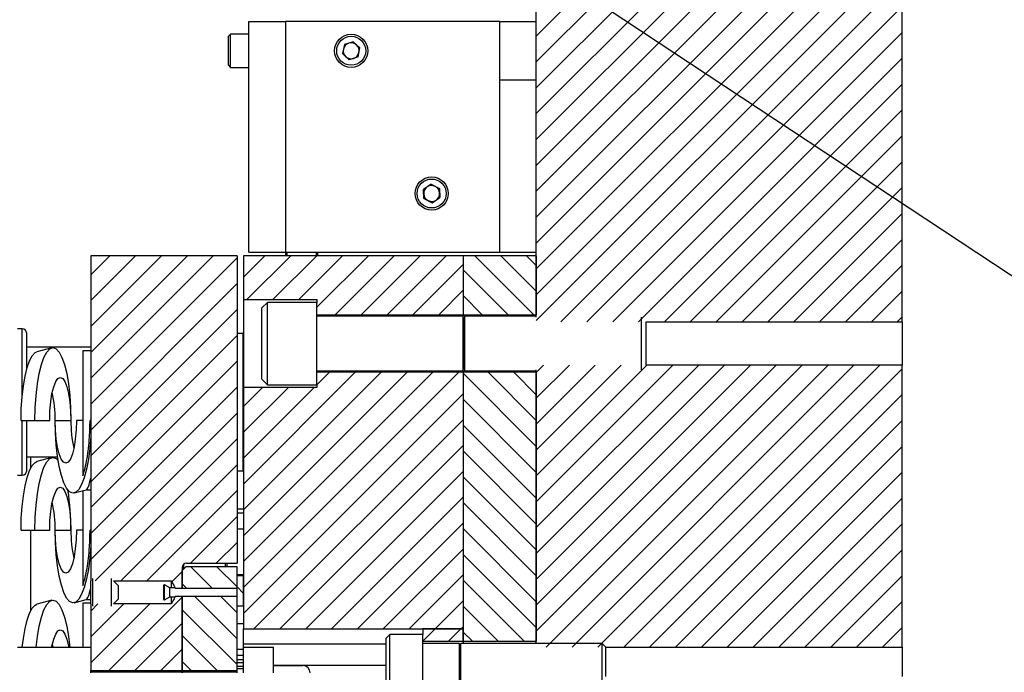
# Model space of a CAD drawing. Header units: inches. Extents: x 1802 to 2468, y -208 to -72.
# Tile 149 of 256: x 1899.66 to 1906.39, y -145.37 to -140.91. Entities that reach past the tile are written whole.
import ezdxf

# ---------------------------------------------------------------- set-up
doc = ezdxf.new("R2010")
doc.units = ezdxf.units.IN
doc.header["$LTSCALE"] = 0.5
doc.header["$MEASUREMENT"] = 0
for name, color, linetype in [('SID-M-D', 42, 'Continuous'), ('SID-M-F', 202, 'Continuous'), ('SID-M-S', 105, 'Continuous')]:
    doc.layers.add(name, color=color, linetype=linetype)

msp = doc.modelspace()

# ---------------------------------------------------------------- linework, layer by layer
at = {"layer": 'SID-M-D'}
msp.add_line((1895.25397, -135.2772), (1930.23006, -158.36689), dxfattribs=at)
at = {"layer": 'SID-M-F', "linetype": 'Continuous'}
for p, q in [((1903.18767, -141.02303), (1905.68767, -138.52303)), ((1903.18767, -141.1998), (1905.68767, -138.6998)), ((1903.18767, -141.37658), (1905.68767, -138.87658)), ((1903.18767, -141.55336), (1905.68767, -139.05336)), ((1903.18767, -141.73013), (1905.68767, -139.23013)), ((1903.18767, -141.90691), (1905.68767, -139.40691)), ((1903.18767, -142.08369), (1905.68767, -139.58369)), ((1903.18767, -142.26046), (1905.68767, -139.76046)), ((1903.18767, -142.43724), (1905.68767, -139.93724)), ((1903.18767, -142.61402), (1905.68767, -140.11402)), ((1903.18767, -142.79079), (1905.68767, -140.29079)), ((1903.18767, -142.96757), (1905.68767, -140.46757)), ((1903.35619, -142.97583), (1905.68767, -140.64435)), ((1903.53296, -142.97583), (1905.68767, -140.82112)), ((1903.70974, -142.97583), (1905.68767, -140.9979)), ((1903.88652, -142.97583), (1905.68767, -141.17468)), ((1904.06329, -142.97583), (1905.68767, -141.35145)), ((1904.24007, -142.97583), (1905.68767, -141.52823)), ((1904.41685, -142.97583), (1905.68767, -141.70501)), ((1904.59362, -142.97583), (1905.68767, -141.88178)), ((1904.7704, -142.97583), (1905.68767, -142.05856)), ((1904.94718, -142.97583), (1905.68767, -142.23534)), ((1905.12395, -142.97583), (1905.68767, -142.41211)), ((1900.1424, -142.65409), (1900.27262, -142.52387)), ((1900.1424, -142.83087), (1900.4494, -142.52387)), ((1900.1424, -143.00764), (1900.62617, -142.52387)), ((1900.1424, -143.18442), (1900.80295, -142.52387)), ((1900.1424, -143.3612), (1900.97973, -142.52387)), ((1900.1424, -143.53797), (1901.1424, -142.53797)), ((1901.18767, -142.66947), (1901.33328, -142.52387)), ((1901.21042, -142.8235), (1901.51006, -142.52387)), ((1901.3872, -142.8235), (1901.68683, -142.52387)), ((1901.56398, -142.8235), (1901.86361, -142.52387)), ((1901.68767, -142.87658), (1902.04039, -142.52387)), ((1901.81391, -142.92712), (1902.21716, -142.52387)), ((1901.99069, -142.92712), (1902.39394, -142.52387)), ((1902.16746, -142.92712), (1902.57072, -142.52387)), ((1902.34424, -142.92712), (1902.68767, -142.58369)), ((1903.17148, -142.92712), (1902.76822, -142.52387)), ((1903.18767, -142.76654), (1902.945, -142.52387)), ((1903.18767, -142.58977), (1903.12178, -142.52387)), ((1902.9947, -142.92712), (1902.68767, -142.6201)), ((1905.30073, -142.97583), (1905.68767, -142.58889)), ((1900.1424, -143.71475), (1901.1424, -142.71475)), ((1902.52102, -142.92712), (1902.68767, -142.76046)), ((1905.47751, -142.97583), (1905.68767, -142.76567)), ((1902.81792, -142.92712), (1902.68767, -142.79687)), ((1900.1424, -143.89153), (1901.1424, -142.89153)), ((1905.65428, -142.97583), (1905.68767, -142.94244)), ((1900.1424, -144.0683), (1901.1424, -143.0683)), ((1900.1424, -144.24508), (1901.1424, -143.24508)), ((1901.18767, -144.08369), (1901.95075, -143.32061)), ((1901.18767, -144.26046), (1902.12752, -143.32061)), ((1901.18767, -144.43724), (1902.3043, -143.32061)), ((1901.18767, -144.61402), (1902.48108, -143.32061)), ((1901.18767, -144.79079), (1902.65785, -143.32061)), ((1901.68767, -143.40691), (1901.77397, -143.32061)), ((1903.18767, -143.65043), (1902.85786, -143.32061)), ((1903.18767, -143.47365), (1903.03464, -143.32061)), ((1903.18767, -143.32112), (1903.2369, -143.2719)), ((1903.18767, -143.4979), (1903.41367, -143.2719)), ((1903.18767, -143.67468), (1903.59045, -143.2719)), ((1903.18767, -143.85145), (1903.76723, -143.2719)), ((1903.18767, -144.02823), (1903.944, -143.2719)), ((1903.18767, -144.20501), (1904.12078, -143.2719)), ((1903.18767, -144.38178), (1904.29756, -143.2719)), ((1903.18767, -144.55856), (1904.47433, -143.2719)), ((1903.18767, -144.73534), (1904.65111, -143.2719)), ((1903.18767, -144.91211), (1904.82789, -143.2719)), ((1903.18767, -145.08889), (1905.00466, -143.2719)), ((1903.25497, -145.19837), (1905.18144, -143.2719)), ((1903.43175, -145.19837), (1905.35822, -143.2719)), ((1903.60853, -145.19837), (1905.53499, -143.2719)), ((1903.7853, -145.19837), (1905.68767, -143.296)), ((1903.18767, -143.8272), (1902.68767, -143.3272)), ((1900.1424, -144.42186), (1901.1424, -143.42186)), ((1901.18767, -143.55336), (1901.3168, -143.42424)), ((1901.18767, -143.73013), (1901.49357, -143.42424)), ((1901.18767, -143.90691), (1901.67035, -143.42424)), ((1901.18767, -144.96757), (1902.68767, -143.46757)), ((1903.18767, -144.00398), (1902.68767, -143.50398)), ((1903.96208, -145.19837), (1905.68767, -143.47277)), ((1900.1424, -144.59863), (1901.1424, -143.59863)), ((1901.25815, -145.07387), (1902.68767, -143.64435)), ((1904.13886, -145.19837), (1905.68767, -143.64955)), ((1903.18767, -144.18076), (1902.68767, -143.68076)), ((1900.17245, -144.74536), (1901.1424, -143.77541)), ((1901.43493, -145.07387), (1902.68767, -143.82112)), ((1903.18767, -144.35753), (1902.68767, -143.85753)), ((1904.31563, -145.19837), (1905.68767, -143.82633)), ((1900.34923, -144.74536), (1901.1424, -143.95219)), ((1901.61171, -145.07387), (1902.68767, -143.9979)), ((1903.18767, -144.53431), (1902.68767, -144.03431)), ((1904.49241, -145.19837), (1905.68767, -144.0031)), ((1900.526, -144.74536), (1901.1424, -144.12896)), ((1901.78848, -145.07387), (1902.68767, -144.17468)), ((1904.66919, -145.19837), (1905.68767, -144.17988)), ((1903.18767, -144.71109), (1902.68767, -144.21109)), ((1900.82427, -144.62387), (1901.1424, -144.30574)), ((1901.96526, -145.07387), (1902.68767, -144.35145)), ((1903.18767, -144.88786), (1902.68767, -144.38786)), ((1904.84596, -145.19837), (1905.68767, -144.35666)), ((1901.00105, -144.62387), (1901.1424, -144.48252)), ((1902.14204, -145.07387), (1902.68767, -144.52823)), ((1905.02274, -145.19837), (1905.68767, -144.53343)), ((1903.18767, -145.06464), (1902.68767, -144.56464)), ((1900.97344, -144.79495), (1900.82736, -144.64887)), ((1901.1424, -144.78713), (1901.00413, -144.64887)), ((1900.69612, -144.75202), (1900.7674, -144.68074)), ((1902.31881, -145.07387), (1902.68767, -144.70501)), ((1905.19952, -145.19837), (1905.68767, -144.71021)), ((1900.79667, -144.79495), (1900.7674, -144.76569)), ((1901.18767, -144.83241), (1901.1424, -144.78713)), ((1903.10462, -145.15837), (1902.68767, -144.74142)), ((1900.26719, -145.35772), (1900.7674, -144.85752)), ((1901.1424, -145.14069), (1900.85449, -144.85278)), ((1901.1424, -144.96391), (1901.03127, -144.85278)), ((1900.1424, -144.95219), (1900.19221, -144.90238)), ((1900.1424, -145.12896), (1900.36898, -144.90238)), ((1900.1424, -145.30574), (1900.54576, -144.90238)), ((1902.49559, -145.07387), (1902.68767, -144.88178)), ((1902.92785, -145.15837), (1902.68767, -144.91819)), ((1905.37629, -145.19837), (1905.68767, -144.88699)), ((1901.1424, -145.31746), (1900.7674, -144.94246)), ((1900.44397, -145.35772), (1900.7674, -145.03429)), ((1902.41267, -145.15678), (1902.49559, -145.07387)), ((1902.58787, -145.15837), (1902.67237, -145.07387)), ((1902.67237, -145.07387), (1902.68767, -145.05856)), ((1905.55307, -145.19837), (1905.68767, -145.06376)), ((1901.00588, -145.35772), (1900.7674, -145.11924)), ((1902.75107, -145.15837), (1902.68767, -145.09497)), ((1900.62074, -145.35772), (1900.7674, -145.21107)), ((1900.82911, -145.35772), (1900.7674, -145.29602))]:
    msp.add_line(p, q, dxfattribs=at)
at = {"layer": 'SID-M-S'}
for p, q in [((1903.18767, -142.94316), (1903.18767, -136.52387)), ((1905.68767, -142.97583), (1905.68767, -136.52387)), ((1901.22267, -142.49887), (1901.22267, -140.92387)), ((1901.22267, -140.92387), (1901.47267, -140.92387)), ((1901.47267, -140.92387), (1901.47267, -142.49887)), ((1902.93767, -140.92387), (1901.47267, -140.92387)), ((1902.93767, -142.49887), (1902.93767, -140.92387)), ((1902.93767, -140.92387), (1903.18767, -140.92387)), ((1901.09867, -141.01087), (1901.08467, -141.02487)), ((1901.08467, -141.22287), (1901.08467, -141.02487)), ((1901.22267, -141.01087), (1901.09867, -141.01087)), ((1901.09867, -141.23687), (1901.09867, -141.01087)), ((1901.87597, -141.08169), (1901.86279, -141.14322)), ((1901.93585, -141.06233), (1901.87597, -141.08169)), ((1901.93585, -141.06233), (1901.98256, -141.10451)), ((1901.9095, -141.1854), (1901.86279, -141.14322)), ((1901.96938, -141.16605), (1901.9095, -141.1854)), ((1901.96938, -141.16605), (1901.98256, -141.10451)), ((1901.08467, -141.22287), (1901.09867, -141.23687)), ((1901.09867, -141.23687), (1901.22267, -141.23687)), ((1903.18767, -141.32387), (1902.93767, -141.32387)), ((1902.46921, -142.03603), (1902.41652, -142.07045)), ((1902.46921, -142.03603), (1902.52536, -142.06445)), ((1902.41999, -142.13329), (1902.41652, -142.07045)), ((1902.52536, -142.06445), (1902.52882, -142.12729)), ((1902.41999, -142.13329), (1902.47614, -142.1617)), ((1902.47614, -142.1617), (1902.52882, -142.12729)), ((1901.22267, -142.49887), (1901.47267, -142.49887)), ((1901.47267, -142.49887), (1902.93767, -142.49887)), ((1901.47614, -142.52387), (1901.47614, -142.49887)), ((1901.48598, -142.52387), (1901.48598, -142.49887)), ((1901.68283, -142.49887), (1901.68283, -142.52387)), ((1901.69267, -142.49887), (1901.69267, -142.52387)), ((1902.93767, -142.49887), (1903.18767, -142.49887)), ((1900.1424, -142.52387), (1900.1424, -143.26157)), ((1901.1424, -142.52387), (1900.1424, -142.52387)), ((1901.1424, -142.52387), (1901.1424, -144.62387)), ((1901.18767, -142.52387), (1901.18767, -142.8235)), ((1902.68767, -142.52387), (1901.18767, -142.52387)), ((1902.68767, -142.52387), (1902.68767, -142.92712)), ((1902.68767, -142.52387), (1902.68767, -142.92712)), ((1903.18767, -142.52387), (1902.68767, -142.52387)), ((1903.18767, -142.52387), (1903.18767, -142.92712)), ((1901.18767, -142.8235), (1901.68767, -142.8235)), ((1901.18767, -142.8235), (1901.18767, -143.42424)), ((1901.35017, -142.84262), (1901.31267, -142.88012)), ((1901.68767, -142.84262), (1901.35017, -142.84262)), ((1901.35017, -143.40512), (1901.35017, -142.84262)), ((1901.68767, -142.8235), (1901.68767, -142.8471)), ((1901.68767, -143.40064), (1901.68767, -142.8471)), ((1901.31267, -143.36762), (1901.31267, -142.88012)), ((1901.68767, -142.92712), (1902.68767, -142.92712)), ((1902.68807, -142.93637), (1901.68767, -142.93637)), ((1902.68767, -142.92712), (1902.68767, -142.93637)), ((1902.68767, -142.92712), (1903.18767, -142.92712)), ((1902.68767, -142.92712), (1902.68767, -142.93637)), ((1902.68807, -143.31137), (1902.68807, -142.93637)), ((1902.69944, -142.93637), (1902.6896, -142.96342)), ((1902.6896, -143.28431), (1902.6896, -142.96342)), ((1903.18767, -142.93637), (1902.69944, -142.93637)), ((1902.69944, -143.31137), (1902.69944, -142.93637)), ((1903.90642, -143.30458), (1903.90642, -142.94316)), ((1903.93767, -142.97583), (1905.68767, -142.97583)), ((1903.93767, -143.2719), (1903.93767, -142.97583)), ((1905.68767, -142.97583), (1905.68767, -143.2719)), ((1899.6749, -143.02387), (1899.6424, -143.02387)), ((1899.6749, -143.47509), (1899.6749, -143.02387)), ((1899.7049, -143.30038), (1899.7049, -143.05387)), ((1901.1844, -143.05487), (1901.1424, -143.05487)), ((1901.1844, -143.99287), (1901.1844, -143.05487)), ((1900.1424, -143.14887), (1899.7049, -143.14887)), ((1899.74323, -143.20698), (1899.76282, -143.18576)), ((1899.76282, -143.18576), (1899.77544, -143.17962)), ((1899.87639, -143.15295), (1899.77544, -143.17962)), ((1899.82293, -143.21848), (1899.84235, -143.18187)), ((1899.84235, -143.18187), (1899.86306, -143.15944)), ((1899.86306, -143.15944), (1899.88442, -143.15189)), ((1899.88442, -143.15189), (1899.90577, -143.15944)), ((1899.90577, -143.15944), (1899.92648, -143.18187)), ((1899.92648, -143.18187), (1899.94591, -143.21848)), ((1900.1424, -143.17387), (1900.0884, -143.17387)), ((1900.0884, -143.17387), (1900.0884, -144.02736)), ((1899.70823, -143.28864), (1899.72485, -143.24162)), ((1899.72485, -143.24162), (1899.74323, -143.20698)), ((1899.80536, -143.26816), (1899.82293, -143.21848)), ((1899.94591, -143.21848), (1899.96347, -143.26816)), ((1899.69389, -143.3466), (1899.70823, -143.28864)), ((1899.79021, -143.32942), (1899.80536, -143.26816)), ((1899.96347, -143.26816), (1899.97863, -143.32942)), ((1900.1424, -143.26157), (1900.1424, -143.64887)), ((1901.68767, -143.31137), (1902.68807, -143.31137)), ((1902.68767, -143.32061), (1901.68767, -143.32061)), ((1902.68767, -143.31137), (1902.68767, -143.32061)), ((1902.68767, -143.31137), (1902.68767, -143.32061)), ((1902.68767, -143.32061), (1902.68767, -145.07387)), ((1902.68767, -143.32061), (1902.68767, -145.15837)), ((1903.18767, -143.32061), (1902.68767, -143.32061)), ((1902.6896, -143.28431), (1902.69944, -143.31137)), ((1902.69944, -143.31137), (1903.18767, -143.31137)), ((1903.18767, -145.17387), (1903.18767, -143.30458)), ((1903.18767, -143.32061), (1903.18767, -145.15837)), ((1905.68767, -143.2719), (1903.93767, -143.2719)), ((1905.68767, -145.19837), (1905.68767, -143.2719)), ((1899.68225, -143.41374), (1899.69389, -143.3466)), ((1899.77791, -143.40038), (1899.79021, -143.32942)), ((1899.88948, -143.4194), (1899.90325, -143.38443)), ((1899.90325, -143.38443), (1899.91861, -143.36272)), ((1899.91861, -143.36272), (1899.93477, -143.35536)), ((1899.93477, -143.35536), (1899.95093, -143.36272)), ((1899.95093, -143.36272), (1899.96628, -143.38443)), ((1899.96628, -143.38443), (1899.98005, -143.4194)), ((1899.97863, -143.32942), (1899.99092, -143.40038)), ((1901.31267, -143.36762), (1901.35017, -143.40512)), ((1899.67368, -143.48803), (1899.68225, -143.41374)), ((1899.76885, -143.47889), (1899.77791, -143.40038)), ((1899.87798, -143.46587), (1899.88948, -143.4194)), ((1899.98005, -143.4194), (1899.99155, -143.46587)), ((1899.99092, -143.40038), (1899.99998, -143.47889)), ((1901.68767, -143.42424), (1901.18767, -143.42424)), ((1901.18767, -143.42424), (1901.18767, -145.07387)), ((1901.35017, -143.40512), (1901.68767, -143.40512)), ((1901.68767, -143.40064), (1901.68767, -143.42424)), ((1899.66843, -143.56721), (1899.67368, -143.48803)), ((1899.7633, -143.56257), (1899.76885, -143.47889)), ((1899.86396, -143.58356), (1899.86933, -143.52152)), ((1899.86933, -143.52152), (1899.87798, -143.46587)), ((1899.99155, -143.46587), (1900.00021, -143.52152)), ((1899.99998, -143.47889), (1900.00553, -143.56257)), ((1900.00021, -143.52152), (1900.00558, -143.58356)), ((1899.66666, -143.64887), (1899.66843, -143.56721)), ((1899.76143, -143.64887), (1899.7633, -143.56257)), ((1899.86214, -143.64887), (1899.86396, -143.58356)), ((1900.00553, -143.56257), (1900.0074, -143.64887)), ((1900.00558, -143.58356), (1900.0074, -143.64887)), ((1899.66666, -143.64887), (1899.76143, -143.64887)), ((1899.6749, -144.02387), (1899.6749, -143.64887)), ((1899.7049, -143.99387), (1899.7049, -143.64887)), ((1899.76143, -143.64887), (1899.86214, -143.64887)), ((1899.8994, -143.64887), (1900.0074, -143.64887)), ((1899.90121, -143.73386), (1899.8994, -143.64887)), ((1899.90122, -143.71418), (1899.8994, -143.64887)), ((1900.04466, -143.64887), (1900.04284, -143.71418)), ((1900.0884, -143.64887), (1900.04466, -143.64887)), ((1900.1424, -143.64887), (1900.13824, -143.64887)), ((1900.1424, -143.64887), (1900.1424, -143.75732)), ((1899.90659, -143.77622), (1899.90122, -143.71418)), ((1900.04284, -143.71418), (1900.03747, -143.77622)), ((1899.90659, -143.81634), (1899.90121, -143.73386)), ((1899.91524, -143.83187), (1899.90659, -143.77622)), ((1900.03747, -143.77622), (1900.02882, -143.83187)), ((1900.1424, -143.75732), (1900.13604, -143.83867)), ((1900.1424, -143.75732), (1900.1424, -144.0368)), ((1899.91539, -143.89389), (1899.90659, -143.81634)), ((1899.92675, -143.87834), (1899.91524, -143.83187)), ((1900.02882, -143.83187), (1900.01732, -143.87834)), ((1900.13604, -143.83867), (1900.12633, -143.91442)), ((1899.7049, -143.89887), (1899.91609, -143.89887)), ((1899.73267, -143.97493), (1899.73267, -143.89887)), ((1899.73267, -143.97493), (1899.73267, -143.89887)), ((1899.76282, -143.93576), (1899.77544, -143.92962)), ((1899.87639, -143.90295), (1899.77544, -143.92962)), ((1899.84235, -143.93187), (1899.86306, -143.90944)), ((1899.86306, -143.90944), (1899.88442, -143.90189)), ((1899.88442, -143.90189), (1899.90577, -143.90944)), ((1899.90577, -143.90944), (1899.91978, -143.92289)), ((1899.92733, -143.96423), (1899.91539, -143.89389)), ((1899.94052, -143.91331), (1899.92675, -143.87834)), ((1899.95587, -143.93502), (1899.94052, -143.91331)), ((1900.00354, -143.91331), (1899.98819, -143.93502)), ((1900.01732, -143.87834), (1900.00354, -143.91331)), ((1900.12633, -143.91442), (1900.11356, -143.98235)), ((1899.70823, -144.03864), (1899.72485, -143.99162)), ((1899.72485, -143.99162), (1899.74323, -143.95698)), ((1899.74323, -143.95698), (1899.76282, -143.93576)), ((1899.80536, -144.01816), (1899.82293, -143.96848)), ((1899.82293, -143.96848), (1899.84235, -143.93187)), ((1899.94208, -144.02527), (1899.92733, -143.96423)), ((1899.97203, -143.94237), (1899.95587, -143.93502)), ((1899.98819, -143.93502), (1899.97203, -143.94237)), ((1900.11356, -143.98235), (1900.09811, -144.04045)), ((1901.1424, -143.99287), (1901.1844, -143.99287)), ((1899.6424, -144.02387), (1899.6749, -144.02387)), ((1899.69389, -144.0966), (1899.70823, -144.03864)), ((1899.79021, -144.07942), (1899.80536, -144.01816)), ((1899.95919, -144.07522), (1899.94208, -144.02527)), ((1900.09811, -144.04045), (1900.08042, -144.08701)), ((1900.1424, -144.0368), (1900.1424, -144.74536)), ((1899.68225, -144.16374), (1899.69389, -144.0966)), ((1899.77791, -144.15038), (1899.79021, -144.07942)), ((1899.90325, -144.13443), (1899.91861, -144.11272)), ((1899.91861, -144.11272), (1899.93477, -144.10536)), ((1899.93477, -144.10536), (1899.95093, -144.11272)), ((1899.95093, -144.11272), (1899.96628, -144.13443)), ((1899.97816, -144.11261), (1899.95919, -144.07522)), ((1899.99844, -144.13633), (1899.97816, -144.11261)), ((1900.0304, -144.14478), (1900.1106, -144.1236)), ((1900.06103, -144.12067), (1900.04049, -144.14043)), ((1900.08042, -144.08701), (1900.06103, -144.12067)), ((1900.0884, -144.12946), (1900.0884, -144.77736)), ((1900.10958, -144.12387), (1900.1424, -144.12387)), ((1899.67368, -144.23803), (1899.68225, -144.16374)), ((1899.76885, -144.22889), (1899.77791, -144.15038)), ((1899.87798, -144.21587), (1899.88948, -144.1694)), ((1899.88948, -144.1694), (1899.90325, -144.13443)), ((1899.96628, -144.13443), (1899.98005, -144.1694)), ((1899.98005, -144.1694), (1899.99155, -144.21587)), ((1900.01942, -144.1457), (1899.99844, -144.13633)), ((1900.04049, -144.14043), (1900.01942, -144.1457)), ((1899.66843, -144.31721), (1899.67368, -144.23803)), ((1899.7633, -144.31257), (1899.76885, -144.22889)), ((1899.86933, -144.27152), (1899.87798, -144.21587)), ((1899.99155, -144.21587), (1900.00021, -144.27152)), ((1901.1424, -144.25287), (1901.18767, -144.25287)), ((1899.66666, -144.39887), (1899.66843, -144.31721)), ((1899.76143, -144.39887), (1899.7633, -144.31257)), ((1899.86214, -144.39887), (1899.86396, -144.33356)), ((1899.86396, -144.33356), (1899.86933, -144.27152)), ((1900.00021, -144.27152), (1900.00558, -144.33356)), ((1900.00558, -144.33356), (1900.0074, -144.39887)), ((1901.18767, -144.28287), (1901.1424, -144.28287)), ((1899.66666, -144.39887), (1899.76143, -144.39887)), ((1899.73267, -144.94993), (1899.73267, -144.39887)), ((1899.73267, -144.94993), (1899.73267, -144.39887)), ((1899.76143, -144.39887), (1899.86214, -144.39887)), ((1899.8994, -144.39887), (1900.0074, -144.39887)), ((1899.90121, -144.48386), (1899.8994, -144.39887)), ((1899.90122, -144.46418), (1899.8994, -144.39887)), ((1900.04466, -144.39887), (1900.04284, -144.46418)), ((1900.0884, -144.39887), (1900.04466, -144.39887)), ((1900.1424, -144.39887), (1900.13824, -144.39887)), ((1901.18767, -144.39137), (1901.1424, -144.39137)), ((1899.90659, -144.52622), (1899.90122, -144.46418)), ((1900.04284, -144.46418), (1900.03747, -144.52622)), ((1899.90659, -144.56634), (1899.90121, -144.48386)), ((1899.91524, -144.58187), (1899.90659, -144.52622)), ((1900.03747, -144.52622), (1900.02882, -144.58187)), ((1900.1424, -144.50732), (1900.13604, -144.58867)), ((1899.91539, -144.64389), (1899.90659, -144.56634)), ((1899.92675, -144.62834), (1899.91524, -144.58187)), ((1900.02882, -144.58187), (1900.01732, -144.62834)), ((1900.13604, -144.58867), (1900.12633, -144.66442)), ((1899.92733, -144.71423), (1899.91539, -144.64389)), ((1899.94052, -144.66331), (1899.92675, -144.62834)), ((1899.95587, -144.68502), (1899.94052, -144.66331)), ((1900.00354, -144.66331), (1899.98819, -144.68502)), ((1900.01732, -144.62834), (1900.00354, -144.66331)), ((1900.12633, -144.66442), (1900.11356, -144.73235)), ((1900.7674, -144.67387), (1900.7924, -144.64887)), ((1900.7674, -144.65387), (1900.7674, -144.79495)), ((1900.77767, -144.63126), (1900.77767, -144.66359)), ((1901.1424, -144.64887), (1900.7924, -144.64887)), ((1900.7974, -144.62387), (1901.1424, -144.62387)), ((1901.06267, -144.64887), (1901.06267, -144.62387)), ((1901.07267, -144.62387), (1901.07267, -144.64887)), ((1901.1424, -144.79495), (1901.1424, -144.64887)), ((1899.94208, -144.77527), (1899.92733, -144.71423)), ((1899.97203, -144.69237), (1899.95587, -144.68502)), ((1899.98819, -144.68502), (1899.97203, -144.69237)), ((1900.11356, -144.73235), (1900.09811, -144.79045)), ((1900.1579, -144.91804), (1900.1579, -144.72969)), ((1900.2824, -144.72969), (1900.2824, -144.82387)), ((1900.7674, -144.79495), (1900.7674, -144.67387)), ((1901.1424, -144.70137), (1901.18767, -144.70137)), ((1901.18767, -144.71137), (1901.1424, -144.71137)), ((1901.1424, -144.7966), (1901.1424, -144.71137)), ((1901.18767, -144.91837), (1901.18767, -144.71137)), ((1899.95919, -144.82522), (1899.94208, -144.77527)), ((1900.09811, -144.79045), (1900.08042, -144.83701)), ((1900.1424, -144.90238), (1900.1424, -144.74536)), ((1900.2979, -144.74536), (1900.6924, -144.74536)), ((1900.3299, -144.77637), (1900.29889, -144.74536)), ((1900.3299, -144.77637), (1900.3299, -144.82387)), ((1900.6424, -144.87292), (1900.6424, -144.77482)), ((1900.6844, -144.79387), (1900.6469, -144.77222)), ((1900.6469, -144.87552), (1900.6469, -144.77222)), ((1900.71952, -144.79387), (1900.6844, -144.79387)), ((1900.6844, -144.85387), (1900.6844, -144.79387)), ((1900.6924, -144.74536), (1900.6924, -144.79387)), ((1900.72011, -144.79495), (1900.7674, -144.79495)), ((1900.7674, -144.79495), (1901.1424, -144.79495)), ((1901.1424, -144.85114), (1901.1424, -144.7966)), ((1899.97816, -144.86261), (1899.95919, -144.82522)), ((1899.99844, -144.88633), (1899.97816, -144.86261)), ((1900.06103, -144.87067), (1900.04049, -144.89043)), ((1900.08042, -144.83701), (1900.06103, -144.87067)), ((1900.2824, -144.82387), (1900.2824, -144.91804)), ((1900.29889, -144.90238), (1900.3299, -144.87137)), ((1900.3299, -144.82387), (1900.3299, -144.87137)), ((1900.6469, -144.87552), (1900.6844, -144.85387)), ((1900.6844, -144.85387), (1900.71951, -144.85387)), ((1900.6924, -144.85387), (1900.6924, -144.90238)), ((1900.7674, -144.85278), (1900.72011, -144.85278)), ((1901.1424, -144.85278), (1900.7674, -144.85278)), ((1900.7674, -145.35772), (1900.7674, -144.85278)), ((1900.7674, -144.85278), (1900.7674, -145.35772)), ((1901.1424, -144.91837), (1901.1424, -144.85114)), ((1901.1424, -145.35772), (1901.1424, -144.85278)), ((1899.72485, -144.96662), (1899.74323, -144.93198)), ((1899.74323, -144.93198), (1899.76282, -144.91076)), ((1899.76282, -144.91076), (1899.77544, -144.90462)), ((1899.87639, -144.87795), (1899.77544, -144.90462)), ((1899.82293, -144.94348), (1899.84235, -144.90687)), ((1899.84235, -144.90687), (1899.86306, -144.88444)), ((1899.86306, -144.88444), (1899.88442, -144.87689)), ((1899.88442, -144.87689), (1899.90577, -144.88444)), ((1899.90577, -144.88444), (1899.92648, -144.90687)), ((1899.92648, -144.90687), (1899.94591, -144.94348)), ((1900.01942, -144.8957), (1899.99844, -144.88633)), ((1900.04049, -144.89043), (1900.01942, -144.8957)), ((1900.0304, -144.89478), (1900.1106, -144.8736)), ((1900.1424, -144.89887), (1900.0884, -144.89887)), ((1900.0884, -144.89887), (1900.0884, -145.19887)), ((1900.10958, -144.87387), (1900.1424, -144.87387)), ((1900.1424, -144.90238), (1900.1424, -145.35772)), ((1900.6924, -144.90238), (1900.2979, -144.90238)), ((1901.18767, -144.91837), (1901.1424, -144.91837)), ((1899.70823, -145.01364), (1899.72485, -144.96662)), ((1899.79021, -145.05442), (1899.80536, -144.99316)), ((1899.80536, -144.99316), (1899.82293, -144.94348)), ((1899.94591, -144.94348), (1899.96347, -144.99316)), ((1899.96347, -144.99316), (1899.97863, -145.05442)), ((1899.68225, -145.13874), (1899.69389, -145.0716)), ((1899.69389, -145.0716), (1899.70823, -145.01364)), ((1899.77791, -145.12538), (1899.79021, -145.05442)), ((1899.97863, -145.05442), (1899.99092, -145.12538)), ((1901.1424, -145.03586), (1901.18767, -145.03586)), ((1901.18767, -145.21167), (1901.18767, -145.07387)), ((1901.18767, -145.07387), (1902.68767, -145.07387)), ((1902.41267, -145.07387), (1902.41267, -145.11137)), ((1902.68767, -145.07387), (1902.41267, -145.07387)), ((1902.68767, -145.15837), (1902.68767, -145.07387)), ((1899.67502, -145.19887), (1899.68225, -145.13874)), ((1899.76931, -145.19887), (1899.77791, -145.12538)), ((1899.88948, -145.1444), (1899.90325, -145.10943)), ((1899.90325, -145.10943), (1899.91861, -145.08772)), ((1899.91861, -145.08772), (1899.93477, -145.08036)), ((1899.93477, -145.08036), (1899.95093, -145.08772)), ((1899.95093, -145.08772), (1899.96628, -145.10943)), ((1899.96628, -145.10943), (1899.98005, -145.1444)), ((1899.99092, -145.12538), (1899.99952, -145.19887)), ((1902.18767, -145.11137), (1902.16267, -145.13637)), ((1902.16267, -145.46137), (1902.16267, -145.13637)), ((1902.41267, -145.11137), (1902.18767, -145.11137)), ((1902.18767, -145.48637), (1902.18767, -145.11137)), ((1902.41267, -145.48637), (1902.41267, -145.11137)), ((1899.6424, -145.19787), (1899.67512, -145.19787)), ((1899.6424, -145.19887), (1900.1424, -145.19887)), ((1899.87646, -145.19887), (1899.87798, -145.19087)), ((1899.87798, -145.19087), (1899.88948, -145.1444)), ((1899.87955, -145.18319), (1899.8828, -145.19696)), ((1899.8828, -145.19696), (1899.88321, -145.19887)), ((1899.98005, -145.1444), (1899.99155, -145.19087)), ((1899.99155, -145.19087), (1899.99308, -145.19887)), ((1899.99943, -145.19787), (1900.0884, -145.19787)), ((1902.16267, -145.17887), (1901.18767, -145.17887)), ((1901.18767, -145.19887), (1901.3924, -145.19887)), ((1901.3924, -145.37272), (1901.3924, -145.19887)), ((1902.41267, -145.15837), (1902.68767, -145.15837)), ((1902.66307, -145.17387), (1902.41267, -145.17387)), ((1902.66307, -145.42387), (1902.66307, -145.17387)), ((1902.67199, -145.17387), (1902.6646, -145.19417)), ((1902.6646, -145.40356), (1902.6646, -145.19417)), ((1903.63817, -145.17387), (1902.67199, -145.17387)), ((1902.67199, -145.42387), (1902.67199, -145.17387)), ((1902.68767, -145.15837), (1902.68767, -145.17387)), ((1902.68767, -145.15837), (1902.68767, -145.17387)), ((1902.68767, -145.15837), (1903.18767, -145.15837)), ((1903.66267, -145.19837), (1903.63817, -145.17387)), ((1903.63817, -145.42387), (1903.63817, -145.17387)), ((1903.66267, -145.19837), (1905.68767, -145.19837)), ((1903.66267, -145.39937), (1903.66267, -145.19837)), ((1905.68767, -145.19837), (1905.68767, -145.39937)), ((1901.1424, -145.21167), (1901.18767, -145.21167)), ((1901.1424, -145.25386), (1901.18767, -145.25386)), ((1901.18767, -145.25386), (1901.18767, -145.21167)), ((1901.18767, -145.28337), (1901.18767, -145.25386)), ((1901.1424, -145.28337), (1901.18767, -145.28337)), ((1901.1424, -145.30221), (1901.18767, -145.30221)), ((1901.18767, -145.33058), (1901.1424, -145.33058)), ((1901.18767, -145.30221), (1901.18767, -145.28337)), ((1901.18767, -145.33058), (1901.18767, -145.30221)), ((1901.18767, -145.34399), (1901.18767, -145.33058)), ((1902.16267, -145.32387), (1901.3924, -145.32387)), ((1901.3924, -145.32487), (1901.5924, -145.32487)), ((1900.1424, -145.35772), (1900.7674, -145.35772)), ((1900.1424, -145.36772), (1900.1424, -145.35772)), ((1900.1424, -145.36772), (1900.7674, -145.36772)), ((1900.1424, -145.37272), (1900.1424, -145.36772)), ((1900.7674, -145.35772), (1901.1424, -145.35772)), ((1900.7674, -145.36772), (1900.7674, -145.35772)), ((1900.7674, -145.35772), (1900.7674, -145.36772)), ((1900.7674, -145.36772), (1901.1424, -145.36772)), ((1900.7674, -145.37272), (1900.7674, -145.36772)), ((1900.7674, -145.36772), (1900.7674, -145.37272)), ((1901.1424, -145.34399), (1901.18767, -145.34399)), ((1901.1424, -145.36772), (1901.1424, -145.35772)), ((1901.1424, -145.37272), (1901.1424, -145.36772)), ((1901.18767, -145.37272), (1901.18767, -145.34399))]:
    msp.add_line(p, q, dxfattribs=at)
for centre, radius in [((1901.92267, -141.12387), 0.113), ((1901.92267, -141.12387), 0.099), ((1902.47267, -142.09887), 0.113), ((1902.47267, -142.09887), 0.099)]:
    msp.add_circle(centre, radius, dxfattribs=at)
for centre, radius, start, end in [((1901.92267, -141.12387), 0.0545, 107.911734, 167.911734), ((1901.92267, -141.12387), 0.0545, 47.911734, 107.911734), ((1901.92267, -141.12387), 0.0545, 347.911734, 47.911734), ((1901.92267, -141.12387), 0.0545, 167.911734, 227.911734), ((1901.92267, -141.12387), 0.0545, 227.911734, 287.911734), ((1901.92267, -141.12387), 0.0545, 287.911734, 347.911734), ((1902.47267, -142.09887), 0.0545, 63.156228, 123.156228), ((1902.47267, -142.09887), 0.0545, 123.156228, 183.156228), ((1902.47267, -142.09887), 0.0545, 183.156228, 243.156228), ((1902.47267, -142.09887), 0.0545, 3.156228, 63.156228), ((1902.47267, -142.09887), 0.0545, 303.156228, 3.156228), ((1902.47267, -142.09887), 0.0545, 243.156228, 303.156228), ((1902.68886, -142.96315), 0.000787, 180, 340), ((1899.6749, -143.05387), 0.03, 0, 90), ((1901.2154, -143.11787), 0.031, 180, 206.576759), ((1902.68886, -143.28458), 0.000787, 20, 180), ((1899.1125, -143.6344), 0.78704, 358.946423, 12.937794), ((1900.80672, -143.66205), 0.79943, 179.05538, 192.828838), ((1901.2154, -143.92987), 0.031, 153.423241, 180), ((1899.6749, -143.99387), 0.03, 270, 0), ((1898.30369, -144.38783), 1.70374, 359.628896, 8.879422), ((1899.1125, -144.3844), 0.78704, 358.946423, 12.937794), ((1900.80672, -144.41205), 0.79943, 179.05538, 192.828838), ((1900.7974, -144.65387), 0.03, 90, 180), ((1900.6454, -144.77482), 0.003, 60, 180), ((1900.6454, -144.87292), 0.003, 180, 300), ((1902.66386, -145.1939), 0.000787, 180, 340), ((1901.5924, -145.37487), 0.05, 0, 90)]:
    msp.add_arc(centre, radius, start, end, dxfattribs=at)
for centre in [(1900.10856, -143.64887), (1900.10856, -144.39887)]:
    msp.add_ellipse(centre, major_axis=(0, 0.475), ratio=0.1277027, start_param=3.1753147, end_param=3.7334396, dxfattribs=at)
for points, knots in [([(1900.0884, -144.02736), (1900.0937, -144.01045), (1900.10444, -143.97613), (1900.11759, -143.91242), (1900.12799, -143.84096), (1900.1363, -143.75324), (1900.13753, -143.68724), (1900.13824, -143.64887)], [0, 0, 0, 0, 0.1825208, 0.3703479, 0.5521776, 0.7396236, 1, 1, 1, 1]), ([(1900.0884, -144.77736), (1900.0937, -144.76045), (1900.10444, -144.72613), (1900.11759, -144.66242), (1900.12799, -144.59096), (1900.1363, -144.50324), (1900.13753, -144.43724), (1900.13824, -144.39887)], [0, 0, 0, 0, 0.1825208, 0.3703479, 0.5521776, 0.7396236, 1, 1, 1, 1]), ([(1900.6924, -144.74536), (1900.70008, -144.75877), (1900.70948, -144.77521), (1900.71846, -144.79189), (1900.72011, -144.79495)], [0, 0, 0, 0, 0.8161011, 1, 1, 1, 1]), ([(1900.72011, -144.85278), (1900.7148, -144.86248), (1900.70569, -144.87909), (1900.6963, -144.89554), (1900.6924, -144.90238)], [0, 0, 0, 0, 0.5840609, 1, 1, 1, 1])]:
    msp.add_open_spline(points, degree=3, knots=knots, dxfattribs=at)

doc.saveas('drawing.dxf')
